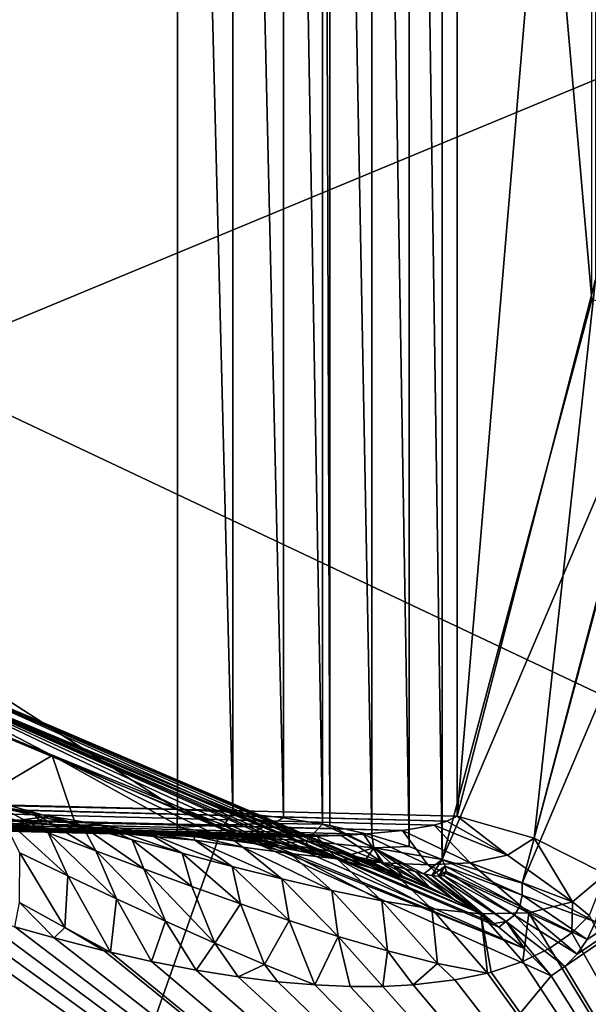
# Model space of a CAD drawing. Header units: metres. Extents: x 59 to 135, y -85 to 115.
# Tile 177 of 256: x 103.961 to 104.922, y 38.278 to 39.943. Entities that reach past the tile are written whole.
import ezdxf

# ---------------------------------------------------------------- set-up
doc = ezdxf.new("R2010")
doc.units = ezdxf.units.M
doc.layers.add('solid_20_404_502_XXX', color=7, linetype='CONTINUOUS')

msp = doc.modelspace()

# ---------------------------------------------------------------- linework, layer by layer
at = {"layer": 'solid_20_404_502_XXX'}
for points in [[(104.619576, 42.33662, -10.544971), (104.674919, 38.523098, -14.357128), (104.674934, 42.357136, -10.523088)], [(104.674919, 38.523098, -14.357128), (104.928162, 39.469578, -13.404396), (104.674934, 42.357136, -10.523088)], [(104.928162, 39.469578, -13.404396), (104.928185, 41.40427, -11.469704), (104.674934, 42.357136, -10.523088)], [(104.619576, 42.33662, -10.544971), (104.556465, 42.319027, -10.564121), (104.619331, 38.545055, -14.336542)], [(104.619576, 42.33662, -10.544971), (104.619331, 38.545055, -14.336542), (104.674919, 38.523098, -14.357128)], [(104.556465, 42.319027, -10.564121), (104.485657, 42.304478, -10.580418), (104.556076, 38.564232, -14.318928)], [(104.556465, 42.319027, -10.564121), (104.556076, 38.564232, -14.318928), (104.619331, 38.545055, -14.336542)], [(104.472656, 42.302319, -10.5829), (104.407341, 42.293327, -10.593501), (104.472626, 38.582909, -14.302309)], [(104.472656, 42.302319, -10.5829), (104.472626, 38.582909, -14.302309), (104.485207, 38.580509, -14.304399)], [(104.485657, 42.304478, -10.580418), (104.472656, 42.302319, -10.5829), (104.485207, 38.580509, -14.304399)], [(104.485657, 42.304478, -10.580418), (104.485207, 38.580509, -14.304399), (104.556076, 38.564232, -14.318928)], [(98.525887, 42.283573, -10.748442), (98.525894, 38.74844, -14.283573), (104.227669, 38.607693, -14.283572)], [(104.227669, 42.283573, -10.607692), (98.525887, 42.283573, -10.748442), (104.227669, 38.607693, -14.283572)], [(98.762413, 38.742599, 14.283576), (98.762398, 42.283573, 10.742603), (104.700676, 42.283573, 10.596016)], [(104.700684, 38.596058, 14.28353), (98.762413, 38.742599, 14.283576), (104.700676, 42.283573, 10.596016)], [(104.321358, 42.286293, -10.602658), (104.227669, 42.283573, -10.607692), (104.321106, 38.60268, -14.286278)], [(104.227669, 42.283573, -10.607692), (104.227669, 38.607693, -14.283572), (104.321106, 38.60268, -14.286278)], [(104.321358, 42.286293, -10.602658), (104.321106, 38.60268, -14.286278), (104.406944, 38.593555, -14.293283)], [(104.407341, 42.293327, -10.593501), (104.321358, 42.286293, -10.602658), (104.406944, 38.593555, -14.293283)], [(104.407341, 42.293327, -10.593501), (104.406944, 38.593555, -14.293283), (104.472626, 38.582909, -14.302309)], [(104.934135, 41.369797, 11.504029), (104.700684, 38.596058, 14.28353), (104.700676, 42.283573, 10.596016)], [(104.934135, 41.369797, 11.504029), (104.934135, 39.50404, 13.369786), (104.700684, 38.596058, 14.28353)], [(105.781776, 40.194176, 15.291011), (103.766579, 41.286163, 15.833835), (103.766579, 39.358131, 17.269201)], [(105.781776, 40.194176, -15.291011), (103.766579, 39.358131, -17.269201), (103.766579, 41.286163, -15.833835)], [(105.781776, 38.405449, 16.560179), (105.781776, 40.194176, 15.291011), (103.766579, 39.358131, 17.269201)], [(105.781776, 40.194176, -15.291011), (105.781776, 38.405449, -16.560179), (103.766579, 39.358131, -17.269201)], [(104.830833, 38.558952, 14.29143), (104.700684, 38.596058, 14.28353), (104.934135, 39.50404, 13.369786)], [(105.073624, 39.48074, 13.361324), (104.830833, 38.558952, 14.29143), (104.934135, 39.50404, 13.369786)], [(105.066963, 39.442921, -13.399349), (104.928162, 39.469578, -13.404396), (104.674919, 38.523098, -14.357128)], [(104.951347, 38.498272, 14.272562), (104.830833, 38.558952, 14.29143), (105.073624, 39.48074, 13.361324)], [(104.810219, 38.482952, -14.365662), (105.066963, 39.442921, -13.399349), (104.674919, 38.523098, -14.357128)], [(105.1931, 39.384254, -13.372172), (105.066963, 39.442921, -13.399349), (104.810219, 38.482952, -14.365662)], [(104.934196, 38.417625, -14.345188), (105.1931, 39.384254, -13.372172), (104.810219, 38.482952, -14.365662)], [(105.781776, 38.405449, 16.560179), (103.766579, 39.358131, 17.269201), (103.766579, 37.276501, 18.471033)], [(105.781776, 38.405449, -16.560179), (103.766579, 37.276501, -18.471033), (103.766579, 39.358131, -17.269201)], [(92.823303, 38.856697, 14.332231), (92.824112, 38.889191, 14.283573), (104.608185, 38.571709, 14.319621)], [(104.683258, 38.587471, 14.293383), (92.824112, 38.889191, 14.283573), (98.762413, 38.742599, 14.283576)], [(104.661491, 38.580997, 14.302444), (104.608185, 38.571709, 14.319621), (92.824112, 38.889191, 14.283573)], [(104.683258, 38.587471, 14.293383), (104.661491, 38.580997, 14.302444), (92.824112, 38.889191, 14.283573)], [(103.691467, 38.86739, -14.7543), (103.71254, 38.87698, -14.79951), (104.500656, 38.523094, -14.430503)], [(103.71254, 38.87698, -14.79951), (104.540474, 38.512985, -14.430194), (104.500656, 38.523094, -14.430503)], [(103.71254, 38.87698, -14.79951), (104.577164, 38.502377, -14.431134), (104.540474, 38.512985, -14.430194)], [(103.71254, 38.87698, -14.79951), (104.61097, 38.491272, -14.433182), (104.577164, 38.502377, -14.431134)], [(103.71254, 38.87698, -14.79951), (104.655388, 38.474209, -14.437811), (104.61097, 38.491272, -14.433182)], [(103.71254, 38.87698, -14.79951), (103.728134, 38.870491, -14.847415), (104.655388, 38.474209, -14.437811)], [(103.728134, 38.870491, -14.847415), (104.693901, 38.456375, -14.443688), (104.655388, 38.474209, -14.437811)], [(103.728134, 38.870491, -14.847415), (104.731117, 38.435539, -14.450614), (104.693901, 38.456375, -14.443688)], [(103.728134, 38.870491, -14.847415), (103.73645, 38.848671, -14.892524), (104.731117, 38.435539, -14.450614)], [(104.226585, 38.563957, -14.396758), (92.823021, 38.845287, -14.389623), (92.823303, 38.856697, -14.447015)], [(104.226685, 38.567738, -14.355422), (92.823303, 38.856697, -14.332231), (92.823021, 38.845287, -14.389623)], [(92.823021, 38.845287, 14.389623), (92.823303, 38.856697, 14.332231), (104.313721, 38.561813, 14.382316)], [(92.823303, 38.856697, -14.332231), (104.227669, 38.607693, -14.283572), (98.525894, 38.74844, -14.283573)], [(104.227051, 38.582699, -14.316705), (104.227669, 38.607693, -14.283572), (92.823303, 38.856697, -14.332231)], [(104.031723, 38.57291, -14.425334), (104.226585, 38.563957, -14.396758), (92.823303, 38.856697, -14.447015)], [(103.827675, 38.586933, -14.45136), (104.031723, 38.57291, -14.425334), (92.823303, 38.856697, -14.447015)], [(104.226913, 38.577042, -14.327964), (104.227051, 38.582699, -14.316705), (92.823303, 38.856697, -14.332231)], [(104.226685, 38.567738, -14.355422), (104.226913, 38.577042, -14.327964), (92.823303, 38.856697, -14.332231)], [(92.823303, 38.856697, 14.332231), (104.367844, 38.56126, 14.372696), (104.313721, 38.561813, 14.382316)], [(92.823303, 38.856697, 14.332231), (104.417458, 38.561398, 14.363347), (104.367844, 38.56126, 14.372696)], [(92.823303, 38.856697, 14.332231), (104.462883, 38.562187, 14.354246), (104.417458, 38.561398, 14.363347)], [(92.823303, 38.856697, 14.332231), (104.504433, 38.56361, 14.345366), (104.462883, 38.562187, 14.354246)], [(92.823303, 38.856697, 14.332231), (104.542351, 38.565651, 14.336672), (104.504433, 38.56361, 14.345366)], [(92.823303, 38.856697, 14.332231), (104.608185, 38.571709, 14.319621), (104.542351, 38.565651, 14.336672)], [(103.691467, 38.86739, -14.7543), (104.015739, 38.698566, -14.581316), (103.667313, 38.842823, -14.716971)], [(103.691467, 38.86739, -14.7543), (104.360252, 38.54961, -14.440862), (104.015739, 38.698566, -14.581316)], [(103.691467, 38.86739, -14.7543), (104.39843, 38.543633, -14.436722), (104.360252, 38.54961, -14.440862)], [(103.691467, 38.86739, -14.7543), (104.434555, 38.537182, -14.433702), (104.39843, 38.543633, -14.436722)], [(103.691467, 38.86739, -14.7543), (104.468582, 38.530315, -14.431656), (104.434555, 38.537182, -14.433702)], [(103.691467, 38.86739, -14.7543), (104.500656, 38.523094, -14.430503), (104.468582, 38.530315, -14.431656)], [(104.226593, 38.564068, -14.380442), (104.226685, 38.567738, -14.355422), (92.823021, 38.845287, -14.389623)], [(104.226585, 38.563957, -14.396758), (104.226593, 38.564068, -14.380442), (92.823021, 38.845287, -14.389623)], [(92.823021, 38.845287, 14.389623), (103.961052, 38.57732, 14.434836), (103.901627, 38.581398, 14.442381)], [(92.823021, 38.845287, 14.389623), (104.044098, 38.572227, 14.423744), (103.961052, 38.57732, 14.434836)], [(92.823021, 38.845287, 14.389623), (104.120369, 38.568233, 14.412937), (104.044098, 38.572227, 14.423744)], [(92.823021, 38.845287, 14.389623), (104.190414, 38.565228, 14.40243), (104.120369, 38.568233, 14.412937)], [(92.823021, 38.845287, 14.389623), (104.254707, 38.563114, 14.392223), (104.190414, 38.565228, 14.40243)], [(92.823021, 38.845287, 14.389623), (104.313721, 38.561813, 14.382316), (104.254707, 38.563114, 14.392223)], [(103.667313, 38.842823, -14.716971), (104.015739, 38.698566, -14.581316), (103.842354, 38.596169, -14.474637)], [(103.73645, 38.848671, -14.892524), (103.736542, 38.814014, -14.929662), (104.814323, 38.372139, -14.465384)], [(103.73645, 38.848671, -14.892524), (104.762833, 38.41436, -14.456769), (104.731117, 38.435539, -14.450614)], [(103.73645, 38.848671, -14.892524), (104.770988, 38.408352, -14.458299), (104.762833, 38.41436, -14.456769)], [(103.73645, 38.848671, -14.892524), (104.814323, 38.372139, -14.465384), (104.770988, 38.408352, -14.458299)], [(105.59938, 38.832676, -13.473972), (104.90316, 38.362492, -14.409302), (104.882568, 38.341904, -14.440082)], [(105.59938, 38.832676, -13.473972), (104.882568, 38.341904, -14.440082), (105.59938, 37.154243, -14.666105)], [(105.59938, 38.832676, -13.473972), (104.92054, 38.387756, -14.377522), (104.90316, 38.362492, -14.409302)], [(105.59938, 38.832676, -13.473972), (104.934196, 38.417625, -14.345188), (104.92054, 38.387756, -14.377522)], [(104.303192, 38.57621, -14.705842), (103.736542, 38.814014, -14.929662), (103.736542, 36.969212, -16.105619)], [(104.303192, 38.57621, -14.705842), (104.814323, 38.372139, -14.465384), (103.736542, 38.814014, -14.929662)], [(104.683258, 38.587471, 14.293383), (98.762413, 38.742599, 14.283576), (104.700684, 38.596058, 14.28353)], [(104.015739, 38.698566, -14.581316), (104.056694, 38.579372, -14.463133), (103.842354, 38.596169, -14.474637)], [(104.015739, 38.698566, -14.581316), (104.263359, 38.561371, -14.450234), (104.056694, 38.579372, -14.463133)], [(104.015739, 38.698566, -14.581316), (104.31086, 38.556217, -14.446251), (104.263359, 38.561371, -14.450234)], [(104.015739, 38.698566, -14.581316), (104.360252, 38.54961, -14.440862), (104.31086, 38.556217, -14.446251)], [(103.847755, 38.625065, 14.570007), (103.98333, 38.602818, 14.684216), (103.899574, 38.626514, 14.692865)], [(103.847755, 38.625065, 14.570007), (103.929955, 38.610386, 14.562074), (103.98333, 38.602818, 14.684216)], [(104.008934, 38.568024, 14.806319), (103.899574, 38.626514, 14.692865), (103.98333, 38.602818, 14.684216)], [(104.008934, 38.568024, 14.806319), (103.928635, 38.598892, 14.816883), (103.899574, 38.626514, 14.692865)], [(103.929955, 38.610386, 14.562074), (103.901627, 38.581398, 14.442381), (104.012062, 38.596024, 14.552887)], [(103.929955, 38.610386, 14.562074), (104.067268, 38.579308, 14.673473), (103.98333, 38.602818, 14.684216)], [(103.929955, 38.610386, 14.562074), (104.012062, 38.596024, 14.552887), (104.067268, 38.579308, 14.673473)], [(104.306656, 38.581398, -14.314157), (104.227669, 38.607693, -14.283572), (104.227051, 38.582699, -14.316705)], [(104.306656, 38.581398, -14.314157), (104.321106, 38.60268, -14.286278), (104.227669, 38.607693, -14.283572)], [(103.827675, 38.586933, -14.45136), (103.842354, 38.596169, -14.474637), (104.031723, 38.57291, -14.425334)], [(104.031723, 38.57291, -14.425334), (103.842354, 38.596169, -14.474637), (104.056694, 38.579372, -14.463133)], [(104.012062, 38.596024, 14.552887), (103.901627, 38.581398, 14.442381), (103.961052, 38.57732, 14.434836)], [(104.042549, 38.495102, 14.915068), (103.928635, 38.598892, 14.816883), (104.008934, 38.568024, 14.806319)], [(104.042549, 38.495102, 14.915068), (103.960938, 38.533958, 14.930627), (103.928635, 38.598892, 14.816883)], [(104.012062, 38.596024, 14.552887), (103.961052, 38.57732, 14.434836), (104.094009, 38.582062, 14.542339)], [(104.089615, 38.537331, 14.793168), (103.98333, 38.602818, 14.684216), (104.067268, 38.579308, 14.673473)], [(104.089615, 38.537331, 14.793168), (104.008934, 38.568024, 14.806319), (103.98333, 38.602818, 14.684216)], [(104.012062, 38.596024, 14.552887), (104.151367, 38.556099, 14.660447), (104.067268, 38.579308, 14.673473)], [(104.012062, 38.596024, 14.552887), (104.094009, 38.582062, 14.542339), (104.151367, 38.556099, 14.660447)], [(104.388428, 38.583546, -14.305356), (104.321106, 38.60268, -14.286278), (104.306656, 38.581398, -14.314157)], [(104.388428, 38.583546, -14.305356), (104.406944, 38.593555, -14.293283), (104.321106, 38.60268, -14.286278)], [(104.388428, 38.583546, -14.305356), (104.472626, 38.582909, -14.302309), (104.406944, 38.593555, -14.293283)], [(104.785362, 38.529972, 14.336756), (104.661491, 38.580997, 14.302444), (104.683258, 38.587471, 14.293383)], [(104.785362, 38.529972, 14.336756), (104.683258, 38.587471, 14.293383), (104.700684, 38.596058, 14.28353)], [(104.785362, 38.529972, 14.336756), (104.700684, 38.596058, 14.28353), (104.830833, 38.558952, 14.29143)], [(104.303192, 38.57621, -14.705842), (103.736542, 36.969212, -16.105619), (104.859314, 38.326057, -14.469419)], [(104.094009, 38.582062, 14.542339), (103.961052, 38.57732, 14.434836), (104.044098, 38.572227, 14.423744)], [(104.031723, 38.57291, -14.425334), (104.056694, 38.579372, -14.463133), (104.263359, 38.561371, -14.450234)], [(104.245041, 38.563717, -14.423502), (104.031723, 38.57291, -14.425334), (104.263359, 38.561371, -14.450234)], [(104.245041, 38.563717, -14.423502), (104.226585, 38.563957, -14.396758), (104.031723, 38.57291, -14.425334)], [(104.094009, 38.582062, 14.542339), (104.044098, 38.572227, 14.423744), (104.17572, 38.568607, 14.530293)], [(104.17572, 38.568607, 14.530293), (104.044098, 38.572227, 14.423744), (104.120369, 38.568233, 14.412937)], [(104.17067, 38.506943, 14.77721), (104.067268, 38.579308, 14.673473), (104.151367, 38.556099, 14.660447)], [(104.17067, 38.506943, 14.77721), (104.089615, 38.537331, 14.793168), (104.067268, 38.579308, 14.673473)], [(104.094009, 38.582062, 14.542339), (104.235603, 38.533352, 14.644882), (104.151367, 38.556099, 14.660447)], [(104.094009, 38.582062, 14.542339), (104.17572, 38.568607, 14.530293), (104.235603, 38.533352, 14.644882)], [(104.334793, 38.561314, -14.359274), (104.226913, 38.577042, -14.327964), (104.226685, 38.567738, -14.355422)], [(104.306656, 38.581398, -14.314157), (104.227051, 38.582699, -14.316705), (104.226913, 38.577042, -14.327964)], [(104.306656, 38.581398, -14.314157), (104.226913, 38.577042, -14.327964), (104.334793, 38.561314, -14.359274)], [(104.303192, 38.57621, -14.705842), (104.859314, 38.326057, -14.469419), (104.814323, 38.372139, -14.465384)], [(104.388428, 38.583546, -14.305356), (104.306656, 38.581398, -14.314157), (104.334793, 38.561314, -14.359274)], [(104.388428, 38.583546, -14.305356), (104.334793, 38.561314, -14.359274), (104.445938, 38.554661, -14.346671)], [(104.388428, 38.583546, -14.305356), (104.445938, 38.554661, -14.346671), (104.472626, 38.582909, -14.302309)], [(104.445938, 38.554661, -14.346671), (104.559792, 38.542515, -14.344953), (104.472626, 38.582909, -14.302309)], [(104.559792, 38.542515, -14.344953), (104.485207, 38.580509, -14.304399), (104.472626, 38.582909, -14.302309)], [(104.559792, 38.542515, -14.344953), (104.556076, 38.564232, -14.318928), (104.485207, 38.580509, -14.304399)], [(104.651009, 38.514069, 14.410288), (104.542351, 38.565651, 14.336672), (104.608185, 38.571709, 14.319621)], [(104.722366, 38.516975, 14.376744), (104.608185, 38.571709, 14.319621), (104.661491, 38.580997, 14.302444)], [(104.651009, 38.514069, 14.410288), (104.608185, 38.571709, 14.319621), (104.722366, 38.516975, 14.376744)], [(104.722366, 38.516975, 14.376744), (104.661491, 38.580997, 14.302444), (104.785362, 38.529972, 14.336756)], [(104.124702, 38.456623, 14.896163), (104.008934, 38.568024, 14.806319), (104.089615, 38.537331, 14.793168)], [(104.124702, 38.456623, 14.896163), (104.042549, 38.495102, 14.915068), (104.008934, 38.568024, 14.806319)], [(104.17572, 38.568607, 14.530293), (104.120369, 38.568233, 14.412937), (104.257095, 38.555801, 14.516562)], [(104.257095, 38.555801, 14.516562), (104.120369, 38.568233, 14.412937), (104.190414, 38.565228, 14.40243)], [(104.252129, 38.477032, 14.75817), (104.151367, 38.556099, 14.660447), (104.235603, 38.533352, 14.644882)], [(104.252129, 38.477032, 14.75817), (104.17067, 38.506943, 14.77721), (104.151367, 38.556099, 14.660447)], [(104.17572, 38.568607, 14.530293), (104.319962, 38.511284, 14.626449), (104.235603, 38.533352, 14.644882)], [(104.17572, 38.568607, 14.530293), (104.257095, 38.555801, 14.516562), (104.319962, 38.511284, 14.626449)], [(104.257095, 38.555801, 14.516562), (104.190414, 38.565228, 14.40243), (104.254707, 38.563114, 14.392223)], [(104.261459, 38.562572, -14.393367), (104.226593, 38.564068, -14.380442), (104.226585, 38.563957, -14.396758)], [(104.261459, 38.562572, -14.393367), (104.226585, 38.563957, -14.396758), (104.31086, 38.556217, -14.446251)], [(104.245041, 38.563717, -14.423502), (104.31086, 38.556217, -14.446251), (104.226585, 38.563957, -14.396758)], [(104.334793, 38.561314, -14.359274), (104.226685, 38.567738, -14.355422), (104.226593, 38.564068, -14.380442)], [(104.324188, 38.558334, -14.38879), (104.334793, 38.561314, -14.359274), (104.226593, 38.564068, -14.380442)], [(104.293953, 38.560658, -14.390752), (104.324188, 38.558334, -14.38879), (104.226593, 38.564068, -14.380442)], [(104.261459, 38.562572, -14.393367), (104.293953, 38.560658, -14.390752), (104.226593, 38.564068, -14.380442)], [(104.245041, 38.563717, -14.423502), (104.263359, 38.561371, -14.450234), (104.31086, 38.556217, -14.446251)], [(104.338005, 38.543858, 14.500906), (104.254707, 38.563114, 14.392223), (104.313721, 38.561813, 14.382316)], [(104.257095, 38.555801, 14.516562), (104.254707, 38.563114, 14.392223), (104.338005, 38.543858, 14.500906)], [(104.257095, 38.555801, 14.516562), (104.404396, 38.490208, 14.604705), (104.319962, 38.511284, 14.626449)], [(104.257095, 38.555801, 14.516562), (104.338005, 38.543858, 14.500906), (104.404396, 38.490208, 14.604705)], [(104.261459, 38.562572, -14.393367), (104.31086, 38.556217, -14.446251), (104.293953, 38.560658, -14.390752)], [(104.293953, 38.560658, -14.390752), (104.31086, 38.556217, -14.446251), (104.360252, 38.54961, -14.440862)], [(104.293953, 38.560658, -14.390752), (104.360252, 38.54961, -14.440862), (104.324188, 38.558334, -14.38879)], [(104.418266, 38.533073, 14.482999), (104.313721, 38.561813, 14.382316), (104.367844, 38.56126, 14.372696)], [(104.338005, 38.543858, 14.500906), (104.313721, 38.561813, 14.382316), (104.418266, 38.533073, 14.482999)], [(104.324188, 38.558334, -14.38879), (104.352333, 38.555695, -14.387383), (104.334793, 38.561314, -14.359274)], [(104.324188, 38.558334, -14.38879), (104.360252, 38.54961, -14.440862), (104.352333, 38.555695, -14.387383)], [(104.402908, 38.549774, -14.38589), (104.445938, 38.554661, -14.346671), (104.334793, 38.561314, -14.359274)], [(104.378517, 38.552818, -14.38644), (104.402908, 38.549774, -14.38589), (104.334793, 38.561314, -14.359274)], [(104.352333, 38.555695, -14.387383), (104.378517, 38.552818, -14.38644), (104.334793, 38.561314, -14.359274)], [(104.352333, 38.555695, -14.387383), (104.360252, 38.54961, -14.440862), (104.39843, 38.543633, -14.436722)], [(104.352333, 38.555695, -14.387383), (104.39843, 38.543633, -14.436722), (104.378517, 38.552818, -14.38644)], [(104.497581, 38.523918, 14.46239), (104.367844, 38.56126, 14.372696), (104.417458, 38.561398, 14.363347)], [(104.418266, 38.533073, 14.482999), (104.367844, 38.56126, 14.372696), (104.497581, 38.523918, 14.46239)], [(104.402908, 38.549774, -14.38589), (104.446785, 38.543354, -14.385734), (104.445938, 38.554661, -14.346671)], [(104.497581, 38.523918, 14.46239), (104.417458, 38.561398, 14.363347), (104.462883, 38.562187, 14.354246)], [(104.517944, 38.530216, -14.387848), (104.559792, 38.542515, -14.344953), (104.445938, 38.554661, -14.346671)], [(104.484871, 38.536762, -14.386485), (104.517944, 38.530216, -14.387848), (104.445938, 38.554661, -14.346671)], [(104.446785, 38.543354, -14.385734), (104.484871, 38.536762, -14.386485), (104.445938, 38.554661, -14.346671)], [(104.575462, 38.517155, 14.438448), (104.462883, 38.562187, 14.354246), (104.504433, 38.56361, 14.345366)], [(104.497581, 38.523918, 14.46239), (104.462883, 38.562187, 14.354246), (104.575462, 38.517155, 14.438448)], [(104.575462, 38.517155, 14.438448), (104.504433, 38.56361, 14.345366), (104.542351, 38.565651, 14.336672)], [(104.575462, 38.517155, 14.438448), (104.542351, 38.565651, 14.336672), (104.651009, 38.514069, 14.410288)], [(104.559792, 38.542515, -14.344953), (104.619331, 38.545055, -14.336542), (104.556076, 38.564232, -14.318928)], [(104.785362, 38.529972, 14.336756), (104.830833, 38.558952, 14.29143), (104.895744, 38.45145, 14.348777)], [(104.895744, 38.45145, 14.348777), (104.830833, 38.558952, 14.29143), (104.951347, 38.498272, 14.272562)], [(104.20742, 38.418694, 14.873633), (104.089615, 38.537331, 14.793168), (104.17067, 38.506943, 14.77721)], [(104.20742, 38.418694, 14.873633), (104.124702, 38.456623, 14.896163), (104.089615, 38.537331, 14.793168)], [(104.338005, 38.543858, 14.500906), (104.488884, 38.470604, 14.579052), (104.404396, 38.490208, 14.604705)], [(104.338005, 38.543858, 14.500906), (104.418266, 38.533073, 14.482999), (104.488884, 38.470604, 14.579052)], [(104.378517, 38.552818, -14.38644), (104.39843, 38.543633, -14.436722), (104.434555, 38.537182, -14.433702)], [(104.378517, 38.552818, -14.38644), (104.434555, 38.537182, -14.433702), (104.402908, 38.549774, -14.38589)], [(104.402908, 38.549774, -14.38589), (104.434555, 38.537182, -14.433702), (104.468582, 38.530315, -14.431656)], [(104.402908, 38.549774, -14.38589), (104.468582, 38.530315, -14.431656), (104.446785, 38.543354, -14.385734)], [(104.446785, 38.543354, -14.385734), (104.468582, 38.530315, -14.431656), (104.500656, 38.523094, -14.430503)], [(104.446785, 38.543354, -14.385734), (104.500656, 38.523094, -14.430503), (104.484871, 38.536762, -14.386485)], [(104.484871, 38.536762, -14.386485), (104.500656, 38.523094, -14.430503), (104.540474, 38.512985, -14.430194)], [(104.484871, 38.536762, -14.386485), (104.540474, 38.512985, -14.430194), (104.517944, 38.530216, -14.387848)], [(104.517944, 38.530216, -14.387848), (104.546707, 38.52388, -14.389552), (104.559792, 38.542515, -14.344953)], [(104.546707, 38.52388, -14.389552), (104.571739, 38.517864, -14.391411), (104.559792, 38.542515, -14.344953)], [(104.559792, 38.542515, -14.344953), (104.674919, 38.523098, -14.357128), (104.619331, 38.545055, -14.336542)], [(104.644318, 38.498768, -14.396813), (104.674919, 38.523098, -14.357128), (104.559792, 38.542515, -14.344953)], [(104.629623, 38.50259, -14.396102), (104.644318, 38.498768, -14.396813), (104.559792, 38.542515, -14.344953)], [(104.612808, 38.507122, -14.394871), (104.629623, 38.50259, -14.396102), (104.559792, 38.542515, -14.344953)], [(104.59362, 38.512264, -14.393208), (104.612808, 38.507122, -14.394871), (104.559792, 38.542515, -14.344953)], [(104.571739, 38.517864, -14.391411), (104.59362, 38.512264, -14.393208), (104.559792, 38.542515, -14.344953)], [(104.037186, 38.407841, 15.011486), (103.960884, 38.450237, 15.031361), (103.960938, 38.533958, 14.930627)], [(104.037186, 38.407841, 15.011486), (103.960938, 38.533958, 14.930627), (104.042549, 38.495102, 14.915068)], [(104.334023, 38.447815, 14.735691), (104.235603, 38.533352, 14.644882), (104.319962, 38.511284, 14.626449)], [(104.334023, 38.447815, 14.735691), (104.252129, 38.477032, 14.75817), (104.235603, 38.533352, 14.644882)], [(104.418266, 38.533073, 14.482999), (104.573318, 38.453224, 14.548657), (104.488884, 38.470604, 14.579052)], [(104.418266, 38.533073, 14.482999), (104.497581, 38.523918, 14.46239), (104.573318, 38.453224, 14.548657)], [(104.497581, 38.523918, 14.46239), (104.657486, 38.439331, 14.512339), (104.573318, 38.453224, 14.548657)], [(104.497581, 38.523918, 14.46239), (104.575462, 38.517155, 14.438448), (104.657486, 38.439331, 14.512339)], [(104.517944, 38.530216, -14.387848), (104.540474, 38.512985, -14.430194), (104.577164, 38.502377, -14.431134)], [(104.517944, 38.530216, -14.387848), (104.577164, 38.502377, -14.431134), (104.546707, 38.52388, -14.389552)], [(104.546707, 38.52388, -14.389552), (104.577164, 38.502377, -14.431134), (104.61097, 38.491272, -14.433182)], [(104.546707, 38.52388, -14.389552), (104.61097, 38.491272, -14.433182), (104.571739, 38.517864, -14.391411)], [(104.644318, 38.498768, -14.396813), (104.657455, 38.49593, -14.396424), (104.674919, 38.523098, -14.357128)], [(104.657455, 38.49593, -14.396424), (104.680328, 38.511784, -14.368857), (104.674919, 38.523098, -14.357128)], [(104.810379, 38.462662, -14.383582), (104.810219, 38.482952, -14.365662), (104.674919, 38.523098, -14.357128)], [(104.810379, 38.462662, -14.383582), (104.674919, 38.523098, -14.357128), (104.680328, 38.511784, -14.368857)], [(104.722366, 38.516975, 14.376744), (104.785362, 38.529972, 14.336756), (104.895744, 38.45145, 14.348777)], [(104.290764, 38.381538, 14.847128), (104.17067, 38.506943, 14.77721), (104.252129, 38.477032, 14.75817)], [(104.290764, 38.381538, 14.847128), (104.20742, 38.418694, 14.873633), (104.17067, 38.506943, 14.77721)], [(104.416389, 38.419617, 14.709308), (104.319962, 38.511284, 14.626449), (104.404396, 38.490208, 14.604705)], [(104.416389, 38.419617, 14.709308), (104.334023, 38.447815, 14.735691), (104.319962, 38.511284, 14.626449)], [(104.571739, 38.517864, -14.391411), (104.61097, 38.491272, -14.433182), (104.59362, 38.512264, -14.393208)], [(104.575462, 38.517155, 14.438448), (104.740814, 38.431141, 14.468415), (104.657486, 38.439331, 14.512339)], [(104.575462, 38.517155, 14.438448), (104.651009, 38.514069, 14.410288), (104.740814, 38.431141, 14.468415)], [(104.59362, 38.512264, -14.393208), (104.61097, 38.491272, -14.433182), (104.655388, 38.474209, -14.437811)], [(104.59362, 38.512264, -14.393208), (104.655388, 38.474209, -14.437811), (104.612808, 38.507122, -14.394871)], [(104.612808, 38.507122, -14.394871), (104.655388, 38.474209, -14.437811), (104.629623, 38.50259, -14.396102)], [(104.651009, 38.514069, 14.410288), (104.722366, 38.516975, 14.376744), (104.821716, 38.432716, 14.414627)], [(104.651009, 38.514069, 14.410288), (104.821716, 38.432716, 14.414627), (104.740814, 38.431141, 14.468415)], [(104.657455, 38.49593, -14.396424), (104.668839, 38.494476, -14.394622), (104.680328, 38.511784, -14.368857)], [(104.668839, 38.494476, -14.394622), (104.681824, 38.502361, -14.379991), (104.680328, 38.511784, -14.368857)], [(104.806427, 38.444202, -14.402514), (104.680328, 38.511784, -14.368857), (104.681824, 38.502361, -14.379991)], [(104.806427, 38.444202, -14.402514), (104.810379, 38.462662, -14.383582), (104.680328, 38.511784, -14.368857)], [(104.722366, 38.516975, 14.376744), (104.895744, 38.45145, 14.348777), (104.821716, 38.432716, 14.414627)], [(104.114273, 38.365978, 14.988102), (104.037186, 38.407841, 15.011486), (104.042549, 38.495102, 14.915068)], [(104.114273, 38.365978, 14.988102), (104.042549, 38.495102, 14.915068), (104.124702, 38.456623, 14.896163)], [(104.499298, 38.392891, 14.678403), (104.404396, 38.490208, 14.604705), (104.488884, 38.470604, 14.579052)], [(104.499298, 38.392891, 14.678403), (104.416389, 38.419617, 14.709308), (104.404396, 38.490208, 14.604705)], [(104.629623, 38.50259, -14.396102), (104.655388, 38.474209, -14.437811), (104.693901, 38.456375, -14.443688)], [(104.629623, 38.50259, -14.396102), (104.693901, 38.456375, -14.443688), (104.644318, 38.498768, -14.396813)], [(104.644318, 38.498768, -14.396813), (104.693901, 38.456375, -14.443688), (104.731117, 38.435539, -14.450614)], [(104.644318, 38.498768, -14.396813), (104.731117, 38.435539, -14.450614), (104.657455, 38.49593, -14.396424)], [(104.657455, 38.49593, -14.396424), (104.731117, 38.435539, -14.450614), (104.762833, 38.41436, -14.456769)], [(104.657455, 38.49593, -14.396424), (104.762833, 38.41436, -14.456769), (104.668839, 38.494476, -14.394622)], [(104.668839, 38.494476, -14.394622), (104.677788, 38.496078, -14.389429), (104.681824, 38.502361, -14.379991)], [(104.783379, 38.417965, -14.440757), (104.677788, 38.496078, -14.389429), (104.668839, 38.494476, -14.394622)], [(104.783379, 38.417965, -14.440757), (104.668839, 38.494476, -14.394622), (104.762833, 38.41436, -14.456769)], [(104.797661, 38.428776, -14.421909), (104.681824, 38.502361, -14.379991), (104.677788, 38.496078, -14.389429)], [(104.783379, 38.417965, -14.440757), (104.797661, 38.428776, -14.421909), (104.677788, 38.496078, -14.389429)], [(104.797661, 38.428776, -14.421909), (104.806427, 38.444202, -14.402514), (104.681824, 38.502361, -14.379991)], [(104.923874, 38.428043, 14.345717), (104.895744, 38.45145, 14.348777), (104.951347, 38.498272, 14.272562)], [(105.59938, 37.154617, 14.665871), (103.736542, 36.662037, 16.272886), (103.736542, 38.477879, 15.167459)], [(105.59938, 37.154617, 14.665871), (103.736542, 38.477879, 15.167459), (103.811378, 38.454559, 15.133698)], [(104.290764, 38.381538, 14.847128), (104.252129, 38.477032, 14.75817), (104.334023, 38.447815, 14.735691)], [(104.582817, 38.368328, 14.642143), (104.488884, 38.470604, 14.579052), (104.573318, 38.453224, 14.548657)], [(104.582817, 38.368328, 14.642143), (104.499298, 38.392891, 14.678403), (104.488884, 38.470604, 14.579052)], [(104.810379, 38.462662, -14.383582), (104.934196, 38.417625, -14.345188), (104.810219, 38.482952, -14.365662)], [(105.59938, 37.154617, 14.665871), (103.811378, 38.454559, 15.133698), (103.883453, 38.430702, 15.101699)], [(104.183708, 38.350365, 14.950335), (104.114273, 38.365978, 14.988102), (104.124702, 38.456623, 14.896163)], [(104.183708, 38.350365, 14.950335), (104.124702, 38.456623, 14.896163), (104.20742, 38.418694, 14.873633)], [(104.667007, 38.347027, 14.599375), (104.573318, 38.453224, 14.548657), (104.657486, 38.439331, 14.512339)], [(104.667007, 38.347027, 14.599375), (104.582817, 38.368328, 14.642143), (104.573318, 38.453224, 14.548657)], [(104.92054, 38.387756, -14.377522), (104.810379, 38.462662, -14.383582), (104.806427, 38.444202, -14.402514)], [(104.92054, 38.387756, -14.377522), (104.934196, 38.417625, -14.345188), (104.810379, 38.462662, -14.383582)], [(104.019302, 38.390141, 15.03711), (103.952766, 38.409195, 15.069505), (103.960884, 38.450237, 15.031361)], [(104.019302, 38.390141, 15.03711), (103.960884, 38.450237, 15.031361), (104.037186, 38.407841, 15.011486)], [(104.374794, 38.345463, 14.816192), (104.290764, 38.381538, 14.847128), (104.334023, 38.447815, 14.735691)], [(104.374794, 38.345463, 14.816192), (104.334023, 38.447815, 14.735691), (104.416389, 38.419617, 14.709308)], [(104.75206, 38.330833, 14.548271), (104.657486, 38.439331, 14.512339), (104.740814, 38.431141, 14.468415)], [(104.75206, 38.330833, 14.548271), (104.667007, 38.347027, 14.599375), (104.657486, 38.439331, 14.512339)], [(104.90316, 38.362492, -14.409302), (104.806427, 38.444202, -14.402514), (104.797661, 38.428776, -14.421909)], [(104.90316, 38.362492, -14.409302), (104.92054, 38.387756, -14.377522), (104.806427, 38.444202, -14.402514)], [(104.894524, 38.39883, 14.389835), (104.821716, 38.432716, 14.414627), (104.895744, 38.45145, 14.348777)], [(104.923874, 38.428043, 14.345717), (104.894524, 38.39883, 14.389835), (104.895744, 38.45145, 14.348777)], [(105.59938, 37.154617, 14.665871), (103.883453, 38.430702, 15.101699), (103.952766, 38.409195, 15.069505)], [(104.811783, 38.350582, 14.488531), (104.740814, 38.431141, 14.468415), (104.821716, 38.432716, 14.414627)], [(104.758224, 38.332485, 14.542407), (104.75206, 38.330833, 14.548271), (104.740814, 38.431141, 14.468415)], [(104.811783, 38.350582, 14.488531), (104.758224, 38.332485, 14.542407), (104.740814, 38.431141, 14.468415)], [(104.882568, 38.341904, -14.440082), (104.797661, 38.428776, -14.421909), (104.783379, 38.417965, -14.440757)], [(104.882568, 38.341904, -14.440082), (104.90316, 38.362492, -14.409302), (104.797661, 38.428776, -14.421909)], [(104.857178, 38.372864, 14.437556), (104.811783, 38.350582, 14.488531), (104.821716, 38.432716, 14.414627)], [(104.894524, 38.39883, 14.389835), (104.857178, 38.372864, 14.437556), (104.821716, 38.432716, 14.414627)], [(105.59938, 37.154617, 14.665871), (104.894524, 38.39883, 14.389835), (104.923874, 38.428043, 14.345717)], [(105.781776, 36.48587, 17.621092), (105.781776, 38.405449, 16.560179), (103.766579, 37.276501, 18.471033)], [(105.781776, 38.405449, -16.560179), (105.781776, 36.48587, -17.621092), (103.766579, 37.276501, -18.471033)], [(105.59938, 37.154617, 14.665871), (103.952766, 38.409195, 15.069505), (104.019302, 38.390141, 15.03711)], [(104.019302, 38.390141, 15.03711), (104.037186, 38.407841, 15.011486), (104.103752, 38.368488, 14.993687)], [(104.103752, 38.368488, 14.993687), (104.037186, 38.407841, 15.011486), (104.114273, 38.365978, 14.988102)], [(104.259224, 38.335777, 14.907114), (104.183708, 38.350365, 14.950335), (104.20742, 38.418694, 14.873633)], [(104.259224, 38.335777, 14.907114), (104.20742, 38.418694, 14.873633), (104.290764, 38.381538, 14.847128)], [(104.459656, 38.31089, 14.780195), (104.374794, 38.345463, 14.816192), (104.416389, 38.419617, 14.709308)], [(104.459656, 38.31089, 14.780195), (104.416389, 38.419617, 14.709308), (104.499298, 38.392891, 14.678403)], [(104.783379, 38.417965, -14.440757), (104.762833, 38.41436, -14.456769), (104.770988, 38.408352, -14.458299)], [(104.783379, 38.417965, -14.440757), (104.770988, 38.408352, -14.458299), (104.814323, 38.372139, -14.465384)], [(104.783379, 38.417965, -14.440757), (104.814323, 38.372139, -14.465384), (104.859314, 38.326057, -14.469419)], [(104.882568, 38.341904, -14.440082), (104.783379, 38.417965, -14.440757), (104.859314, 38.326057, -14.469419)], [(105.59938, 37.154617, 14.665871), (104.019302, 38.390141, 15.03711), (104.103752, 38.368488, 14.993687)], [(104.519707, 38.308178, 14.738105), (104.459656, 38.31089, 14.780195), (104.499298, 38.392891, 14.678403)], [(104.574921, 38.308258, 14.697273), (104.499298, 38.392891, 14.678403), (104.582817, 38.368328, 14.642143)], [(104.574921, 38.308258, 14.697273), (104.519707, 38.308178, 14.738105), (104.499298, 38.392891, 14.678403)], [(105.59938, 37.154617, 14.665871), (104.857178, 38.372864, 14.437556), (104.894524, 38.39883, 14.389835)], [(104.330444, 38.324474, 14.864164), (104.259224, 38.335777, 14.907114), (104.290764, 38.381538, 14.847128)], [(104.330444, 38.324474, 14.864164), (104.290764, 38.381538, 14.847128), (104.374794, 38.345463, 14.816192)], [(105.59938, 37.154617, 14.665871), (104.811783, 38.350582, 14.488531), (104.857178, 38.372864, 14.437556)], [(105.59938, 37.154617, 14.665871), (104.103752, 38.368488, 14.993687), (104.114273, 38.365978, 14.988102)], [(105.59938, 37.154617, 14.665871), (104.114273, 38.365978, 14.988102), (104.183708, 38.350365, 14.950335)], [(104.626335, 38.310814, 14.65722), (104.574921, 38.308258, 14.697273), (104.582817, 38.368328, 14.642143)], [(104.626335, 38.310814, 14.65722), (104.582817, 38.368328, 14.642143), (104.667007, 38.347027, 14.599375)], [(105.59938, 37.154617, 14.665871), (104.183708, 38.350365, 14.950335), (104.259224, 38.335777, 14.907114)], [(104.330444, 38.324474, 14.864164), (104.374794, 38.345463, 14.816192), (104.397568, 38.316132, 14.821639)], [(104.397568, 38.316132, 14.821639), (104.374794, 38.345463, 14.816192), (104.459656, 38.31089, 14.780195)], [(104.626335, 38.310814, 14.65722), (104.667007, 38.347027, 14.599375), (104.696442, 38.319153, 14.598705)], [(104.696442, 38.319153, 14.598705), (104.667007, 38.347027, 14.599375), (104.75206, 38.330833, 14.548271)], [(105.59938, 37.154617, 14.665871), (104.758224, 38.332485, 14.542407), (104.811783, 38.350582, 14.488531)], [(105.59938, 37.154243, -14.666105), (104.882568, 38.341904, -14.440082), (104.859314, 38.326057, -14.469419)], [(105.59938, 37.154243, -14.666105), (104.859314, 38.326057, -14.469419), (103.736542, 36.969212, -16.105619)], [(105.59938, 37.154617, 14.665871), (104.259224, 38.335777, 14.907114), (104.330444, 38.324474, 14.864164)], [(105.59938, 37.154617, 14.665871), (104.330444, 38.324474, 14.864164), (104.397568, 38.316132, 14.821639)], [(105.59938, 37.154617, 14.665871), (104.696442, 38.319153, 14.598705), (104.75206, 38.330833, 14.548271)], [(105.59938, 37.154617, 14.665871), (104.75206, 38.330833, 14.548271), (104.758224, 38.332485, 14.542407)], [(105.59938, 37.154617, 14.665871), (104.397568, 38.316132, 14.821639), (104.459656, 38.31089, 14.780195)], [(105.59938, 37.154617, 14.665871), (104.459656, 38.31089, 14.780195), (104.519707, 38.308178, 14.738105)], [(105.59938, 37.154617, 14.665871), (104.519707, 38.308178, 14.738105), (104.574921, 38.308258, 14.697273)], [(105.59938, 37.154617, 14.665871), (104.574921, 38.308258, 14.697273), (104.626335, 38.310814, 14.65722)], [(105.59938, 37.154617, 14.665871), (104.626335, 38.310814, 14.65722), (104.696442, 38.319153, 14.598705)]]:
    msp.add_3dface(points, dxfattribs=at)

doc.saveas('drawing.dxf')
